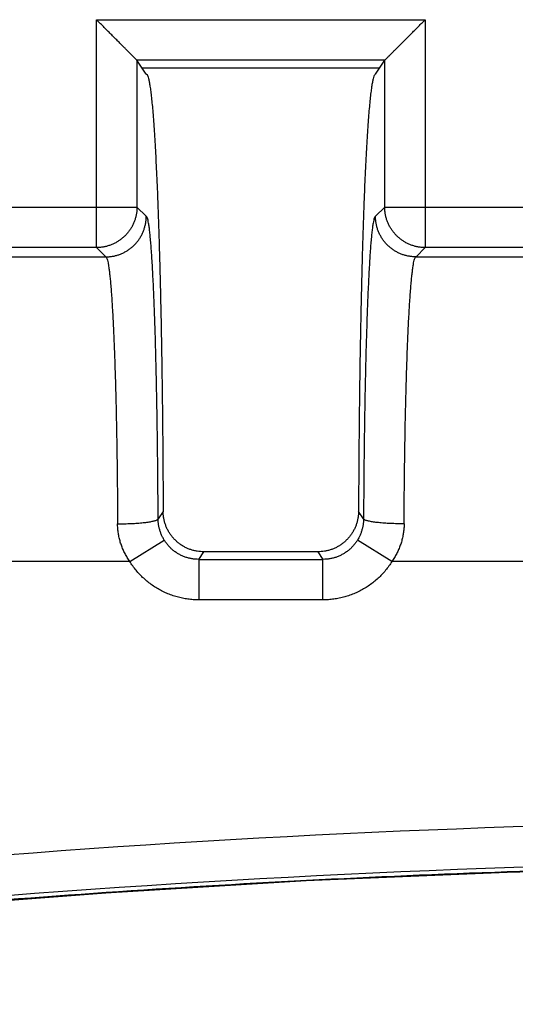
# Model space of a CAD drawing. Header units: inches. Extents: x 0 to 34, y 0 to 22.
# Tile 52 of 93: x 16.829 to 17.074, y 8.539 to 9.024. Entities that reach past the tile are written whole.
import ezdxf

# ---------------------------------------------------------------- set-up
doc = ezdxf.new("R2010")
doc.units = ezdxf.units.IN
doc.header["$LTSCALE"] = 1.87
doc.header["$MEASUREMENT"] = 0
doc.layers.get('0').update_dxf_attribs({"linetype": 'CONTINUOUS'})

msp = doc.modelspace()

# ---------------------------------------------------------------- linework, layer by layer
at = {"color": 7, "linetype": 'CONTINUOUS'}
for p, q in [((16.86706, 9.02405), (17.02916, 9.02405)), ((16.86706, 8.91177), (16.86706, 9.02405)), ((17.02916, 9.02405), (17.02916, 8.91177)), ((17.00918, 9.00407), (16.88704, 9.00407)), ((16.89161, 8.99721), (16.88704, 9.00407)), ((17.00461, 8.99721), (17.00918, 9.00407)), ((16.88951, 9.00035), (17.0067, 9.00035)), ((16.79617, 8.93176), (16.88704, 8.93176)), ((16.8916, 8.92721), (16.88704, 8.93176)), ((17.00917, 8.93176), (17.00462, 8.92721)), ((17.00917, 8.93176), (17.10004, 8.93176)), ((16.86706, 8.91177), (16.81616, 8.91177)), ((16.86706, 8.91177), (16.87161, 8.90721)), ((17.02461, 8.90721), (17.02916, 8.91177)), ((17.08006, 8.91177), (17.02916, 8.91177)), ((16.81161, 8.90721), (16.87161, 8.90721)), ((16.87162, 8.90721), (16.87168, 8.90721)), ((17.0246, 8.90721), (17.02454, 8.90721)), ((17.02461, 8.90721), (17.08461, 8.90721)), ((16.89995, 8.78185), (16.89748, 8.77814)), ((16.99874, 8.77814), (16.99627, 8.78185)), ((16.88348, 8.75721), (16.90048, 8.76768)), ((17.01273, 8.75721), (16.99574, 8.76768)), ((16.91748, 8.7582), (16.91996, 8.76192)), ((16.97625, 8.76192), (16.97873, 8.7582)), ((16.88348, 8.75721), (16.79973, 8.75721)), ((16.91748, 8.7582), (16.97873, 8.7582)), ((16.91748, 8.7582), (16.91748, 8.73823)), ((16.97873, 8.73823), (16.97873, 8.7582)), ((17.09648, 8.75721), (17.01273, 8.75721)), ((16.97873, 8.73823), (16.91749, 8.73823))]:
    msp.add_line(p, q, dxfattribs=at)
msp.add_lwpolyline([(16.37996, 8.53901), (16.47762, 8.55334), (16.57586, 8.56603), (16.67429, 8.57705), (16.7729, 8.58637), (16.87165, 8.594), (16.97052, 8.59994), (17.06949, 8.60418), (17.16852, 8.60673), (17.26758, 8.60758), (17.36664, 8.60673), (17.46567, 8.60418), (17.56463, 8.59994), (17.66351, 8.594), (17.76226, 8.58637), (17.86086, 8.57704), (17.9593, 8.56603), (18.05753, 8.55333)], dxfattribs=at)
for radius, start, end in [(5.79042, 81.165426, 98.834613), (5.77043, 81.149349, 98.850651)]:
    msp.add_arc((17.26756, 2.83924), radius, start, end, dxfattribs=at)
for points, knots in [([(16.88704, 9.00407), (16.887, 9.0041), (16.88691, 9.00419), (16.88672, 9.00438), (16.88645, 9.00465), (16.88609, 9.00501), (16.88563, 9.00547), (16.88508, 9.00603), (16.88441, 9.00669), (16.88363, 9.00747), (16.88273, 9.00837), (16.8817, 9.00941), (16.88053, 9.01057), (16.87923, 9.01187), (16.8778, 9.01331), (16.87623, 9.01487), (16.87455, 9.01655), (16.87278, 9.01833), (16.87092, 9.02018), (16.86901, 9.0221), (16.86771, 9.02339), (16.86706, 9.02405)], [0, 0, 0, 0, 0.004989, 0.014225, 0.02777, 0.045803, 0.068537, 0.096273, 0.129398, 0.168315, 0.213399, 0.264977, 0.323247, 0.388304, 0.460202, 0.538802, 0.623214, 0.712345, 0.805548, 0.90185, 1, 1, 1, 1]), ([(17.00918, 9.00407), (17.00921, 9.0041), (17.00931, 9.00419), (17.00949, 9.00438), (17.00976, 9.00465), (17.01012, 9.00501), (17.01059, 9.00547), (17.01115, 9.00604), (17.01182, 9.00671), (17.01261, 9.0075), (17.01352, 9.00841), (17.01456, 9.00945), (17.01573, 9.01061), (17.01703, 9.01191), (17.01846, 9.01335), (17.02002, 9.0149), (17.02169, 9.01658), (17.02346, 9.01835), (17.02531, 9.0202), (17.02722, 9.0221), (17.02851, 9.0234), (17.02916, 9.02405)], [0, 0, 0, 0, 0.004927, 0.014084, 0.027601, 0.045717, 0.068645, 0.096788, 0.13048, 0.169938, 0.215281, 0.267011, 0.325406, 0.390477, 0.462195, 0.540515, 0.62458, 0.713334, 0.806158, 0.902116, 1, 1, 1, 1]), ([(16.88704, 9.00407), (16.88704, 8.99603), (16.88704, 8.97996), (16.88704, 8.95586), (16.88704, 8.93979), (16.88704, 8.93176)], [0, 0, 0, 0, 0.333338, 0.666671, 1, 1, 1, 1]), ([(17.00917, 8.93176), (17.00917, 8.93979), (17.00917, 8.95586), (17.00918, 8.97996), (17.00918, 8.99603), (17.00918, 9.00407)], [0, 0, 0, 0, 0.333329, 0.666662, 1, 1, 1, 1]), ([(16.89161, 8.99721), (16.89176, 8.99721), (16.89211, 8.99688), (16.89242, 8.99613), (16.89279, 8.99492), (16.89313, 8.99326), (16.89349, 8.99114), (16.89385, 8.98856), (16.8942, 8.98552), (16.89455, 8.98204), (16.89489, 8.97812), (16.89523, 8.97376), (16.89556, 8.96897), (16.89588, 8.96377), (16.8962, 8.95815), (16.8965, 8.95212), (16.8968, 8.94571), (16.89709, 8.93893), (16.89736, 8.93178), (16.89763, 8.92428), (16.89788, 8.91645), (16.89812, 8.90829), (16.89835, 8.89984), (16.89857, 8.89111), (16.89877, 8.88211), (16.89896, 8.87286), (16.89913, 8.86338), (16.89929, 8.8537), (16.89943, 8.84382), (16.89955, 8.83376), (16.89967, 8.82356), (16.89976, 8.81323), (16.89984, 8.80281), (16.8999, 8.79234), (16.89993, 8.78535), (16.89995, 8.78185)], [0, 0, 0, 0, 0.002055, 0.005792, 0.011548, 0.019397, 0.029358, 0.041433, 0.055598, 0.071818, 0.090069, 0.110312, 0.132525, 0.156687, 0.182784, 0.210739, 0.24046, 0.271902, 0.305035, 0.339826, 0.376168, 0.413962, 0.453129, 0.4936, 0.535318, 0.578185, 0.622115, 0.666998, 0.712766, 0.759354, 0.806671, 0.854577, 0.902874, 0.951414, 1, 1, 1, 1]), ([(17.00461, 8.99721), (17.00446, 8.99721), (17.00409, 8.99686), (17.00378, 8.99606), (17.00339, 8.99478), (17.00304, 8.99302), (17.00266, 8.99076), (17.0023, 8.98801), (17.00194, 8.98477), (17.00158, 8.98106), (17.00122, 8.97687), (17.00088, 8.97222), (17.00054, 8.96712), (17.00021, 8.96158), (16.99989, 8.95561), (16.99958, 8.94922), (16.99927, 8.94243), (16.99898, 8.93524), (16.9987, 8.92769), (16.99844, 8.91977), (16.99819, 8.91151), (16.99795, 8.90293), (16.99772, 8.89404), (16.99751, 8.88487), (16.99731, 8.87542), (16.99713, 8.86573), (16.99696, 8.85581), (16.99681, 8.84568), (16.99668, 8.83537), (16.99656, 8.82489), (16.99646, 8.81427), (16.99638, 8.80354), (16.99632, 8.79272), (16.99628, 8.78548), (16.99627, 8.78185)], [0, 0, 0, 0, 0.002126, 0.006059, 0.012159, 0.020505, 0.031105, 0.04396, 0.059043, 0.076334, 0.095797, 0.11739, 0.141079, 0.166799, 0.194516, 0.224153, 0.255665, 0.288975, 0.324016, 0.360721, 0.398996, 0.438786, 0.479977, 0.522514, 0.566281, 0.611204, 0.657182, 0.704109, 0.751911, 0.800463, 0.849689, 0.899427, 0.949575, 1, 1, 1, 1]), ([(16.88704, 8.93176), (16.88704, 8.93121), (16.887, 8.93011), (16.88679, 8.92847), (16.88645, 8.92685), (16.88598, 8.92527), (16.88537, 8.92373), (16.88465, 8.92224), (16.8838, 8.92082), (16.88284, 8.91948), (16.88177, 8.91821), (16.8806, 8.91705), (16.87934, 8.91598), (16.87799, 8.91502), (16.87657, 8.91417), (16.87509, 8.91344), (16.87355, 8.91284), (16.87196, 8.91237), (16.87035, 8.91202), (16.86871, 8.91182), (16.86761, 8.91177), (16.86706, 8.91177)], [0, 0, 0, 0, 0.052613, 0.105232, 0.157856, 0.210485, 0.263118, 0.315754, 0.368394, 0.421035, 0.473678, 0.526321, 0.578964, 0.631606, 0.684245, 0.736881, 0.789514, 0.842143, 0.894767, 0.947386, 1, 1, 1, 1]), ([(17.02916, 8.91177), (17.02861, 8.91177), (17.02751, 8.91182), (17.02587, 8.91202), (17.02425, 8.91237), (17.02267, 8.91284), (17.02113, 8.91344), (17.01964, 8.91417), (17.01822, 8.91502), (17.01688, 8.91598), (17.01562, 8.91705), (17.01445, 8.91821), (17.01338, 8.91948), (17.01242, 8.92082), (17.01157, 8.92224), (17.01084, 8.92373), (17.01024, 8.92527), (17.00977, 8.92685), (17.00943, 8.92847), (17.00922, 8.93011), (17.00917, 8.93121), (17.00917, 8.93176)], [0, 0, 0, 0, 0.052614, 0.105233, 0.157857, 0.210486, 0.263119, 0.315755, 0.368395, 0.421036, 0.473679, 0.526322, 0.578965, 0.631606, 0.684246, 0.736882, 0.789515, 0.842144, 0.894768, 0.947387, 1, 1, 1, 1]), ([(16.87168, 8.90721), (16.87221, 8.90721), (16.87329, 8.90726), (16.87491, 8.90746), (16.87653, 8.9078), (16.87811, 8.90827), (16.87965, 8.90888), (16.88114, 8.90961), (16.88256, 8.91046), (16.88391, 8.91142), (16.88517, 8.91249), (16.88634, 8.91367), (16.88741, 8.91493), (16.88837, 8.91628), (16.88922, 8.9177), (16.88994, 8.91919), (16.89054, 8.92073), (16.89101, 8.92232), (16.89135, 8.92393), (16.89155, 8.92556), (16.8916, 8.92666), (16.8916, 8.92721)], [0, 0, 0, 0, 0.050642, 0.103384, 0.156109, 0.208954, 0.261749, 0.314583, 0.367402, 0.4202, 0.473058, 0.525858, 0.578729, 0.631525, 0.684301, 0.73709, 0.789838, 0.842543, 0.895165, 0.947681, 1, 1, 1, 1]), ([(16.89748, 8.77814), (16.89746, 8.78091), (16.89743, 8.78644), (16.89738, 8.79471), (16.8973, 8.80293), (16.89722, 8.81104), (16.89712, 8.81901), (16.897, 8.82681), (16.89688, 8.83444), (16.89673, 8.84187), (16.89658, 8.8491), (16.89642, 8.85611), (16.89624, 8.86288), (16.89605, 8.86938), (16.89585, 8.87559), (16.89564, 8.8815), (16.89542, 8.88712), (16.89519, 8.89242), (16.89495, 8.89738), (16.8947, 8.90198), (16.89445, 8.90623), (16.89418, 8.9101), (16.89392, 8.9136), (16.89364, 8.91671), (16.89337, 8.91943), (16.89309, 8.92174), (16.8928, 8.92364), (16.89253, 8.92512), (16.89224, 8.92621), (16.892, 8.92688), (16.89172, 8.9272), (16.8916, 8.92721)], [0, 0, 0, 0, 0.055542, 0.110994, 0.166051, 0.220416, 0.27381, 0.326031, 0.377041, 0.426816, 0.475252, 0.522218, 0.56756, 0.6111, 0.652686, 0.69229, 0.729913, 0.765451, 0.798719, 0.829581, 0.858015, 0.884015, 0.90752, 0.928445, 0.946716, 0.962287, 0.975138, 0.985271, 0.992699, 0.997485, 1, 1, 1, 1]), ([(17.00462, 8.92721), (17.0045, 8.9272), (17.00422, 8.92688), (17.00398, 8.92621), (17.00369, 8.92512), (17.00341, 8.92364), (17.00313, 8.92173), (17.00285, 8.91942), (17.00257, 8.91671), (17.0023, 8.9136), (17.00203, 8.9101), (17.00177, 8.90622), (17.00152, 8.90198), (17.00127, 8.89737), (17.00103, 8.89241), (17.0008, 8.88711), (17.00058, 8.8815), (17.00037, 8.87558), (17.00017, 8.86937), (16.99998, 8.86287), (16.9998, 8.85611), (16.99964, 8.8491), (16.99948, 8.84186), (16.99934, 8.83443), (16.99921, 8.8268), (16.9991, 8.819), (16.999, 8.81103), (16.99891, 8.80292), (16.99884, 8.79471), (16.99878, 8.78644), (16.99875, 8.78091), (16.99874, 8.77814)], [0, 0, 0, 0, 0.002511, 0.007294, 0.014725, 0.024864, 0.03772, 0.053288, 0.071554, 0.092482, 0.115998, 0.142006, 0.170441, 0.201298, 0.234567, 0.270112, 0.307744, 0.347356, 0.388941, 0.432471, 0.477807, 0.524782, 0.57324, 0.623028, 0.674038, 0.726249, 0.779632, 0.833986, 0.889031, 0.944472, 1, 1, 1, 1]), ([(17.02454, 8.90721), (17.02401, 8.90721), (17.02293, 8.90726), (17.02131, 8.90746), (17.01969, 8.9078), (17.0181, 8.90827), (17.01656, 8.90888), (17.01507, 8.90961), (17.01365, 8.91046), (17.0123, 8.91142), (17.01104, 8.9125), (17.00987, 8.91367), (17.0088, 8.91494), (17.00784, 8.91629), (17.00699, 8.91772), (17.00627, 8.91921), (17.00567, 8.92075), (17.0052, 8.92233), (17.00487, 8.92395), (17.00467, 8.92557), (17.00462, 8.92666), (17.00462, 8.92721)], [0, 0, 0, 0, 0.050539, 0.103304, 0.156066, 0.208965, 0.261816, 0.314704, 0.367572, 0.420422, 0.473332, 0.526185, 0.57911, 0.631954, 0.684769, 0.737595, 0.790376, 0.843085, 0.895649, 0.94802, 1, 1, 1, 1]), ([(16.8719, 8.90702), (16.87205, 8.90685), (16.87225, 8.90636), (16.87254, 8.90541), (16.87281, 8.90411), (16.8731, 8.90244), (16.87338, 8.90041), (16.87365, 8.89802), (16.87393, 8.89528), (16.87419, 8.8922), (16.87446, 8.88878), (16.87471, 8.88503), (16.87496, 8.88097), (16.8752, 8.8766), (16.87543, 8.87193), (16.87565, 8.86697), (16.87586, 8.86175), (16.87606, 8.85626), (16.87625, 8.85053), (16.87643, 8.84457), (16.87659, 8.83838), (16.87675, 8.832), (16.87689, 8.82543), (16.87701, 8.8187), (16.87713, 8.81181), (16.87723, 8.80478), (16.87732, 8.79763), (16.87739, 8.79038), (16.87745, 8.78306), (16.87748, 8.77814), (16.87749, 8.77568)], [0, 0, 0, 0, 0.004808, 0.012235, 0.022374, 0.035242, 0.050826, 0.069099, 0.090021, 0.113544, 0.139608, 0.16815, 0.199101, 0.23239, 0.267931, 0.305632, 0.345396, 0.38713, 0.430735, 0.4761, 0.52311, 0.571645, 0.621587, 0.672815, 0.725207, 0.778639, 0.832978, 0.888083, 0.943808, 1, 1, 1, 1]), ([(17.01873, 8.77568), (17.01874, 8.77814), (17.01877, 8.78305), (17.01883, 8.79038), (17.0189, 8.79763), (17.01899, 8.80478), (17.01909, 8.81181), (17.0192, 8.8187), (17.01933, 8.82543), (17.01947, 8.832), (17.01963, 8.83838), (17.01979, 8.84456), (17.01997, 8.85053), (17.02016, 8.85626), (17.02036, 8.86174), (17.02057, 8.86697), (17.02079, 8.87192), (17.02102, 8.87659), (17.02126, 8.88096), (17.02151, 8.88502), (17.02176, 8.88877), (17.02203, 8.89219), (17.02229, 8.89527), (17.02257, 8.89801), (17.02284, 8.9004), (17.02312, 8.90243), (17.02341, 8.90411), (17.02368, 8.90541), (17.02397, 8.90636), (17.02417, 8.90685), (17.02432, 8.90702)], [0, 0, 0, 0, 0.056199, 0.111925, 0.167034, 0.221375, 0.274806, 0.327193, 0.378415, 0.428354, 0.476886, 0.523888, 0.569239, 0.612829, 0.65455, 0.694305, 0.732, 0.767539, 0.800827, 0.831777, 0.860319, 0.88639, 0.909921, 0.930852, 0.949131, 0.964723, 0.977602, 0.987752, 0.995187, 1, 1, 1, 1]), ([(16.91996, 8.76192), (16.91942, 8.76192), (16.91833, 8.76197), (16.91671, 8.76217), (16.91509, 8.7625), (16.91351, 8.76297), (16.91196, 8.76357), (16.91047, 8.76429), (16.90905, 8.76513), (16.9077, 8.76609), (16.90643, 8.76716), (16.90526, 8.76833), (16.90418, 8.76959), (16.90322, 8.77093), (16.90237, 8.77235), (16.90163, 8.77383), (16.90103, 8.77537), (16.90055, 8.77695), (16.90021, 8.77856), (16.9, 8.7802), (16.89995, 8.7813), (16.89995, 8.78185)], [0, 0, 0, 0, 0.05173, 0.103987, 0.156544, 0.209382, 0.262205, 0.315012, 0.367785, 0.420532, 0.473341, 0.526071, 0.578852, 0.631559, 0.684273, 0.736971, 0.7896, 0.842266, 0.894834, 0.94745, 1, 1, 1, 1]), ([(16.99627, 8.78185), (16.99627, 8.7813), (16.99622, 8.7802), (16.99601, 8.77856), (16.99566, 8.77695), (16.99519, 8.77537), (16.99458, 8.77383), (16.99385, 8.77235), (16.993, 8.77093), (16.99203, 8.76959), (16.99096, 8.76833), (16.98979, 8.76716), (16.98852, 8.76609), (16.98717, 8.76513), (16.98574, 8.76429), (16.98425, 8.76357), (16.98271, 8.76297), (16.98112, 8.7625), (16.97951, 8.76216), (16.97788, 8.76197), (16.97679, 8.76192), (16.97625, 8.76192)], [0, 0, 0, 0, 0.052543, 0.105152, 0.157714, 0.210373, 0.262995, 0.315687, 0.368394, 0.421095, 0.473869, 0.526593, 0.579396, 0.632135, 0.684904, 0.737704, 0.790517, 0.843346, 0.895907, 0.948171, 1, 1, 1, 1]), ([(16.87749, 8.77568), (16.87806, 8.77568), (16.87919, 8.77569), (16.88088, 8.77573), (16.88254, 8.77578), (16.88417, 8.77585), (16.88575, 8.77593), (16.88727, 8.77603), (16.88871, 8.77615), (16.89008, 8.77628), (16.89135, 8.77642), (16.89253, 8.77658), (16.89359, 8.77674), (16.89454, 8.77692), (16.89536, 8.77711), (16.89605, 8.7773), (16.89661, 8.77749), (16.89704, 8.77769), (16.89733, 8.77789), (16.89745, 8.77806), (16.89748, 8.77814)], [0, 0, 0, 0, 0.083736, 0.166848, 0.248757, 0.328871, 0.406636, 0.481505, 0.552936, 0.620422, 0.68349, 0.741706, 0.794675, 0.842046, 0.883524, 0.918878, 0.947987, 0.970875, 0.987856, 1, 1, 1, 1]), ([(16.88348, 8.75721), (16.88305, 8.75782), (16.88223, 8.75909), (16.88112, 8.76105), (16.88015, 8.76308), (16.87933, 8.76516), (16.87866, 8.76726), (16.87814, 8.76938), (16.87777, 8.7715), (16.87754, 8.7736), (16.87749, 8.77499), (16.87749, 8.77568)], [0, 0, 0, 0, 0.114652, 0.229127, 0.343121, 0.456316, 0.568397, 0.679071, 0.788063, 0.895115, 1, 1, 1, 1]), ([(16.90048, 8.76768), (16.9002, 8.76814), (16.89968, 8.76907), (16.89901, 8.77052), (16.89846, 8.77201), (16.89802, 8.77353), (16.89771, 8.77506), (16.89753, 8.7766), (16.89748, 8.77763), (16.89748, 8.77814)], [0, 0, 0, 0, 0.145902, 0.290852, 0.434813, 0.577747, 0.719604, 0.86036, 1, 1, 1, 1]), ([(16.99874, 8.77814), (16.99874, 8.77763), (16.99869, 8.7766), (16.9985, 8.77506), (16.99819, 8.77353), (16.99776, 8.77201), (16.99721, 8.77052), (16.99654, 8.76907), (16.99602, 8.76814), (16.99574, 8.76768)], [0, 0, 0, 0, 0.139688, 0.280496, 0.422401, 0.56536, 0.709315, 0.854212, 1, 1, 1, 1]), ([(17.01873, 8.77568), (17.01816, 8.77568), (17.01703, 8.77569), (17.01534, 8.77573), (17.01367, 8.77578), (17.01205, 8.77585), (17.01047, 8.77593), (17.00895, 8.77603), (17.0075, 8.77615), (17.00614, 8.77628), (17.00486, 8.77642), (17.00369, 8.77658), (17.00263, 8.77674), (17.00168, 8.77692), (17.00086, 8.77711), (17.00016, 8.7773), (16.9996, 8.77749), (16.99918, 8.77769), (16.99889, 8.77789), (16.99876, 8.77806), (16.99874, 8.77814)], [0, 0, 0, 0, 0.083707, 0.166836, 0.248751, 0.328866, 0.406634, 0.481507, 0.55294, 0.620426, 0.683494, 0.74171, 0.794676, 0.84204, 0.883512, 0.918864, 0.947971, 0.970855, 0.987829, 1, 1, 1, 1]), ([(17.01873, 8.77568), (17.01873, 8.77499), (17.01867, 8.77359), (17.01845, 8.77149), (17.01808, 8.76937), (17.01756, 8.76725), (17.01688, 8.76515), (17.01606, 8.76308), (17.01509, 8.76105), (17.01399, 8.75909), (17.01317, 8.75782), (17.01273, 8.75721)], [0, 0, 0, 0, 0.104975, 0.212131, 0.321182, 0.431877, 0.543946, 0.657102, 0.771031, 0.88543, 1, 1, 1, 1]), ([(16.91748, 8.7582), (16.91692, 8.7582), (16.91578, 8.75825), (16.9141, 8.75846), (16.91244, 8.75881), (16.91082, 8.75931), (16.90924, 8.75994), (16.90773, 8.7607), (16.90628, 8.76159), (16.90492, 8.7626), (16.90365, 8.76372), (16.90247, 8.76494), (16.90141, 8.76627), (16.90078, 8.7672), (16.90048, 8.76768)], [0, 0, 0, 0, 0.083519, 0.166968, 0.25036, 0.333703, 0.417009, 0.500287, 0.58355, 0.666806, 0.750069, 0.833347, 0.916654, 1, 1, 1, 1]), ([(16.99574, 8.76768), (16.99544, 8.7672), (16.99481, 8.76627), (16.99374, 8.76494), (16.99257, 8.76372), (16.9913, 8.7626), (16.98993, 8.76159), (16.98849, 8.7607), (16.98698, 8.75994), (16.9854, 8.75931), (16.98378, 8.75881), (16.98212, 8.75846), (16.98043, 8.75825), (16.9793, 8.7582), (16.97873, 8.7582)], [0, 0, 0, 0, 0.083347, 0.166653, 0.249932, 0.333194, 0.41645, 0.499713, 0.582991, 0.666297, 0.749641, 0.833032, 0.916483, 1, 1, 1, 1]), ([(16.97625, 8.76192), (16.97, 8.76192), (16.95749, 8.76192), (16.93873, 8.76192), (16.92622, 8.76192), (16.91996, 8.76192)], [0, 0, 0, 0, 0.333333, 0.666667, 1, 1, 1, 1]), ([(16.91749, 8.73823), (16.91659, 8.73823), (16.91479, 8.73829), (16.91209, 8.73856), (16.90942, 8.73902), (16.90677, 8.73966), (16.90418, 8.74047), (16.90165, 8.74147), (16.89919, 8.74262), (16.89682, 8.74395), (16.89455, 8.74543), (16.89237, 8.74706), (16.89032, 8.74884), (16.88839, 8.75076), (16.88659, 8.7528), (16.88495, 8.75494), (16.88395, 8.75644), (16.88348, 8.75721)], [0, 0, 0, 0, 0.066292, 0.132843, 0.199581, 0.266412, 0.333242, 0.400001, 0.466708, 0.533404, 0.600124, 0.6669, 0.733742, 0.800573, 0.867292, 0.933799, 1, 1, 1, 1]), ([(17.01273, 8.75721), (17.01226, 8.75644), (17.01127, 8.75494), (17.00962, 8.75279), (17.00783, 8.75076), (17.0059, 8.74884), (17.00384, 8.74706), (17.00167, 8.74543), (16.99939, 8.74395), (16.99702, 8.74262), (16.99457, 8.74146), (16.99203, 8.74047), (16.98944, 8.73966), (16.9868, 8.73902), (16.98412, 8.73856), (16.98143, 8.73829), (16.97963, 8.73823), (16.97873, 8.73823)], [0, 0, 0, 0, 0.066212, 0.132725, 0.199445, 0.266276, 0.33312, 0.399903, 0.466635, 0.533345, 0.600066, 0.666828, 0.733645, 0.800453, 0.867167, 0.933701, 1, 1, 1, 1]), ([(18.1551, 8.53903), (18.1225, 8.54409), (18.05721, 8.55367), (17.95902, 8.56635), (17.86062, 8.57736), (17.76205, 8.58668), (17.66332, 8.5943), (17.56449, 8.60024), (17.46556, 8.60448), (17.36658, 8.60702), (17.26757, 8.60787), (17.16855, 8.60702), (17.06957, 8.60448), (16.97064, 8.60024), (16.87181, 8.5943), (16.77308, 8.58668), (16.67451, 8.57736), (16.5761, 8.56635), (16.47792, 8.55367), (16.41263, 8.54409), (16.38003, 8.53903)], [0, 0, 0, 0, 0.055531, 0.111087, 0.166646, 0.222205, 0.277764, 0.333323, 0.388881, 0.444439, 0.499998, 0.555557, 0.611116, 0.666675, 0.722234, 0.777793, 0.833353, 0.888912, 0.944469, 1, 1, 1, 1])]:
    msp.add_open_spline(points, degree=3, knots=knots, dxfattribs=at)
for points in [[(16.87161, 8.90721), (16.87172, 8.90721), (16.87182, 8.90712), (16.8719, 8.90702)], [(17.02432, 8.90702), (17.0244, 8.90712), (17.0245, 8.90721), (17.02461, 8.90721)]]:
    msp.add_open_spline(points, degree=3, dxfattribs=at)

doc.saveas('drawing.dxf')
